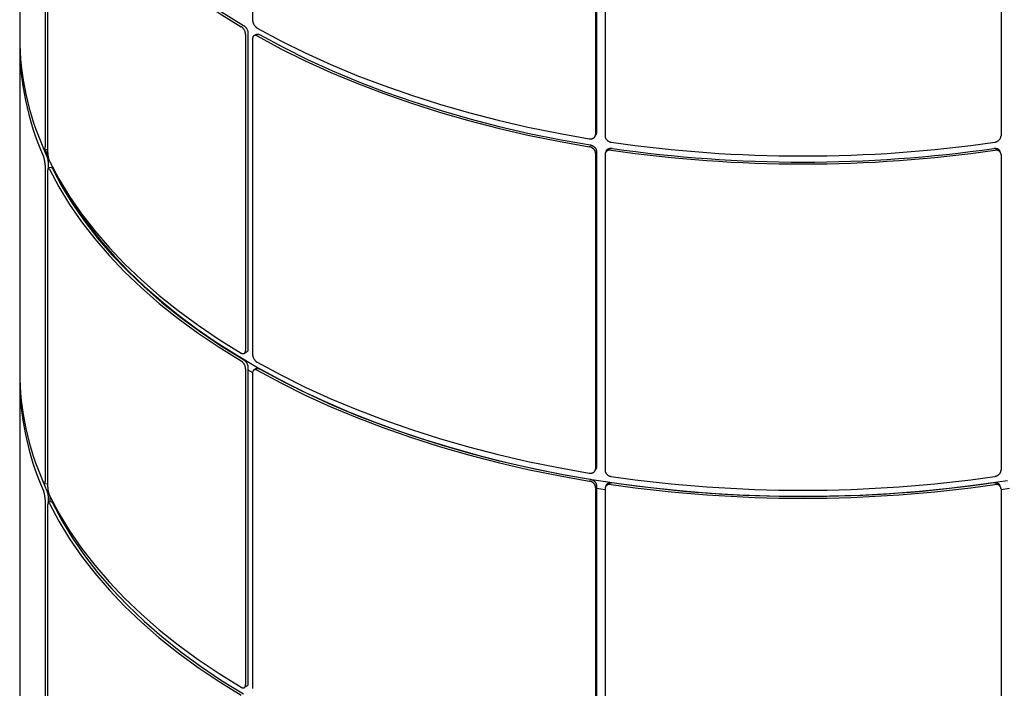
# Model space of a CAD drawing. Header units: millimetres. Extents: x 28 to 4128, y 24 to 2894.
# Tile 24 of 32: x 3268 to 3572, y 1186 to 1391. Entities that reach past the tile are written whole.
import ezdxf

# ---------------------------------------------------------------- set-up
doc = ezdxf.new("R2010")
doc.units = ezdxf.units.MM
doc.header["$LTSCALE"] = 10

msp = doc.modelspace()

# ---------------------------------------------------------------- linework, layer by layer
for p, q in [((3339.92, 1488.61), (3339.92, 1391.38)), ((3268.14, 1486.47), (3268.14, 1385.98)), ((3445.9, 1453.93), (3445.9, 1356.71)), ((3445.64, 1453.37), (3445.64, 1356.15)), ((3448.55, 1452.92), (3448.55, 1355.7)), ((3570.61, 1452.92), (3570.61, 1355.7)), ((3275.98, 1449.6), (3275.98, 1352.38)), ((3276.76, 1447.92), (3276.76, 1350.7)), ((3338.51, 1387.3), (3338.51, 1290.08)), ((3341.04, 1386.99), (3340.34, 1386.58)), ((3337.79, 1386.89), (3337.79, 1289.67)), ((3339.92, 1385.66), (3339.92, 1288.44)), ((3268.14, 1383.53), (3268.14, 1283.04)), ((3445.51, 1355.59), (3445.78, 1356.15)), ((3275.41, 1352.03), (3276.45, 1349.56)), ((3275.77, 1351.52), (3276.74, 1351.66)), ((3275.96, 1351.55), (3276.86, 1349.42)), ((3276.76, 1351.67), (3276.74, 1351.67)), ((3445.9, 1350.99), (3445.9, 1253.77)), ((3448.91, 1351.07), (3448.66, 1350.51)), ((3570.5, 1350.51), (3570.25, 1351.07)), ((3445.64, 1350.43), (3445.64, 1253.21)), ((3448.55, 1349.98), (3448.55, 1252.76)), ((3570.61, 1349.98), (3570.61, 1252.76)), ((3275.98, 1346.66), (3275.98, 1249.44)), ((3276.76, 1344.98), (3276.76, 1247.76)), ((3276.95, 1346.8), (3276.95, 1345.83)), ((3276.95, 1345.96), (3277, 1345.84)), ((3277.94, 1345.99), (3276.98, 1345.84)), ((3278.83, 1344.52), (3279.12, 1344.42)), ((3279.35, 1344), (3279.04, 1344.1)), ((3337.37, 1288.75), (3338.09, 1289.16)), ((3337.79, 1283.95), (3337.79, 1186.73)), ((3338.51, 1284.36), (3338.51, 1187.14)), ((3341.04, 1284.05), (3340.34, 1283.64)), ((3338.51, 1283.68), (3339.86, 1282.89)), ((3339.92, 1282.72), (3339.92, 1185.5)), ((3268.14, 1280.58), (3268.14, 1180.1)), ((3445.51, 1252.65), (3445.78, 1253.21)), ((3275.41, 1249.09), (3276.45, 1246.61)), ((3275.77, 1248.58), (3276.74, 1248.72)), ((3276.76, 1248.73), (3276.74, 1248.73)), ((3445.64, 1247.49), (3445.64, 1150.27)), ((3445.9, 1248.05), (3445.9, 1150.82)), ((3448.91, 1248.13), (3448.66, 1247.57)), ((3564.79, 1248.47), (3564.87, 1248.44)), ((3570.5, 1247.57), (3570.25, 1248.13)), ((3277.38, 1244.85), (3277.38, 1242.96)), ((3445.9, 1247.27), (3448.55, 1246.86)), ((3448.55, 1247.04), (3448.55, 1149.82)), ((3570.61, 1246.86), (3573.26, 1247.27)), ((3570.61, 1247.04), (3570.61, 1149.82)), ((3275.98, 1243.72), (3275.98, 1146.5)), ((3276.76, 1242.04), (3276.76, 1144.82)), ((3276.95, 1243.86), (3276.95, 1242.89)), ((3277.94, 1243.05), (3276.98, 1242.9)), ((3278.01, 1243.59), (3278.01, 1243.03)), ((3337.37, 1185.81), (3338.09, 1186.22))]:
    msp.add_line(p, q)
at = {"flags": 128}
for points in [[(3277.3, 1448.44), (3280.21, 1442.95), (3283.51, 1437.53), (3287.2, 1432.19), (3291.26, 1426.95), (3295.69, 1421.81), (3300.49, 1416.78), (3305.64, 1411.86), (3311.14, 1407.08), (3316.97, 1402.42), (3323.13, 1397.91), (3329.61, 1393.55), (3336.4, 1389.35)], [(3278.26, 1448.59), (3281.16, 1443.13), (3284.45, 1437.73), (3288.12, 1432.42), (3292.16, 1427.2), (3296.58, 1422.08), (3301.35, 1417.07), (3306.48, 1412.17), (3311.96, 1407.41), (3317.77, 1402.77), (3323.9, 1398.28), (3330.35, 1393.94), (3337.11, 1389.76)], [(3341.35, 1388.94), (3348.63, 1385.03), (3356.18, 1381.29), (3364, 1377.73), (3372.05, 1374.36), (3380.35, 1371.19), (3388.86, 1368.21), (3397.58, 1365.45), (3406.49, 1362.89), (3415.57, 1360.54), (3424.81, 1358.41), (3434.2, 1356.51), (3443.71, 1354.83)], [(3341.35, 1386.49), (3348.63, 1382.57), (3356.18, 1378.83), (3364, 1375.28), (3372.05, 1371.91), (3380.35, 1368.73), (3388.86, 1365.76), (3397.58, 1362.99), (3406.49, 1360.43), (3415.57, 1358.09), (3424.81, 1355.96), (3434.2, 1354.05), (3443.71, 1352.37)], [(3342.06, 1386.9), (3349.3, 1383), (3356.82, 1379.28), (3364.6, 1375.74), (3372.63, 1372.38), (3380.88, 1369.22), (3389.36, 1366.26), (3398.04, 1363.5), (3406.91, 1360.96), (3415.95, 1358.62), (3425.16, 1356.5), (3434.5, 1354.6), (3443.98, 1352.93)], [(3277.3, 1347.95), (3280.21, 1342.46), (3283.51, 1337.04), (3287.2, 1331.71), (3291.26, 1326.46), (3295.69, 1321.32), (3300.49, 1316.29), (3305.64, 1311.38), (3311.14, 1306.59), (3316.97, 1301.94), (3323.13, 1297.43), (3329.61, 1293.07), (3336.4, 1288.86)], [(3277.3, 1345.5), (3280.21, 1340.01), (3283.51, 1334.59), (3287.2, 1329.25), (3291.26, 1324.01), (3295.69, 1318.87), (3300.49, 1313.84), (3305.64, 1308.92), (3311.14, 1304.13), (3316.97, 1299.48), (3323.13, 1294.97), (3329.61, 1290.61), (3336.4, 1286.41)], [(3278.26, 1345.65), (3281.16, 1340.18), (3284.45, 1334.79), (3288.12, 1329.48), (3292.16, 1324.26), (3296.58, 1319.14), (3301.35, 1314.12), (3306.48, 1309.23), (3311.96, 1304.46), (3317.77, 1299.83), (3323.9, 1295.34), (3330.35, 1291), (3337.11, 1286.82)], [(3280.63, 1341.73), (3282.63, 1338.23), (3285.81, 1333.2), (3289.33, 1328.26), (3293.17, 1323.39), (3297.34, 1318.61), (3301.82, 1313.93), (3306.61, 1309.36), (3311.7, 1304.89), (3317.09, 1300.54), (3322.77, 1296.32), (3328.72, 1292.22), (3334.94, 1288.26), (3341.43, 1284.44), (3348.16, 1280.77), (3355.14, 1277.25), (3362.34, 1273.89), (3369.76, 1270.69), (3377.39, 1267.66), (3385.22, 1264.8), (3393.24, 1262.12), (3401.42, 1259.62), (3409.77, 1257.3), (3418.27, 1255.17), (3426.9, 1253.23), (3435.66, 1251.49), (3444.53, 1249.94), (3453.49, 1248.59), (3462.54, 1247.44), (3471.65, 1246.49), (3480.83, 1245.75), (3490.04, 1245.21), (3499.29, 1244.88), (3508.55, 1244.75), (3517.81, 1244.83), (3527.06, 1245.12), (3536.28, 1245.61), (3545.47, 1246.31), (3554.6, 1247.21), (3563.66, 1248.32), (3572.64, 1249.62)], [(3341.35, 1286), (3348.63, 1282.09), (3356.18, 1278.35), (3364, 1274.79), (3372.05, 1271.42), (3380.35, 1268.25), (3388.86, 1265.27), (3397.58, 1262.5), (3406.49, 1259.94), (3415.57, 1257.6), (3424.81, 1255.47), (3434.2, 1253.57), (3443.71, 1251.89)], [(3342.06, 1283.96), (3349.3, 1280.06), (3356.82, 1276.34), (3364.6, 1272.79), (3372.63, 1269.44), (3380.88, 1266.28), (3389.36, 1263.32), (3398.04, 1260.56), (3406.91, 1258.01), (3415.95, 1255.68), (3425.16, 1253.56), (3434.5, 1251.66), (3443.98, 1249.99)], [(3341.35, 1283.55), (3348.63, 1279.63), (3356.18, 1275.89), (3364, 1272.33), (3372.05, 1268.97), (3380.35, 1265.79), (3388.86, 1262.82), (3397.58, 1260.05), (3406.49, 1257.49), (3415.57, 1255.15), (3424.81, 1253.02), (3434.2, 1251.11), (3443.71, 1249.43)], [(3277.3, 1245.01), (3280.21, 1239.52), (3283.51, 1234.1), (3287.2, 1228.77), (3291.26, 1223.52), (3295.69, 1218.38), (3300.49, 1213.35), (3305.64, 1208.43), (3311.14, 1203.65), (3316.97, 1198.99), (3323.13, 1194.48), (3329.61, 1190.12), (3336.4, 1185.92)], [(3277.3, 1242.56), (3280.21, 1237.07), (3283.51, 1231.65), (3287.2, 1226.31), (3291.26, 1221.07), (3295.69, 1215.93), (3300.49, 1210.89), (3305.64, 1205.98), (3311.14, 1201.19), (3316.97, 1196.54), (3323.13, 1192.03), (3329.61, 1187.67), (3336.4, 1183.47)], [(3278.26, 1242.71), (3281.16, 1237.24), (3284.45, 1231.85), (3288.12, 1226.53), (3292.16, 1221.31), (3296.58, 1216.19), (3301.35, 1211.18), (3306.48, 1206.29), (3311.96, 1201.52), (3317.77, 1196.89), (3323.9, 1192.4), (3330.35, 1188.06), (3337.11, 1183.88)]]:
    msp.add_lwpolyline(points, dxfattribs=at)
for centre, radius, start, end in [((3353.05, 1386.41), 84.91, 180.2898, 204.0074), ((3352.92, 1383.91), 84.78, 179.4327, 204.0159), ((3509.58, 1762.82), 413.29, 261.7791, 278.2209), ((3509.58, 1760.37), 413.29, 261.7791, 278.2209), ((3509.58, 1759.23), 411.58, 261.7803, 278.2197), ((3353.05, 1283.47), 84.91, 180.2898, 204.0074), ((3352.92, 1280.97), 84.78, 179.4327, 204.0159), ((3509.58, 1659.88), 413.29, 261.7791, 278.2209), ((3509.58, 1657.43), 413.29, 261.7791, 278.2209), ((3509.58, 1656.29), 411.58, 261.7803, 278.2197)]:
    msp.add_arc(centre, radius, start, end)
for points, knots in [([(3339.92, 1391.38), (3339.93, 1391.34), (3339.93, 1391.25), (3339.94, 1391.1), (3339.97, 1390.95), (3340, 1390.8), (3340.05, 1390.65), (3340.1, 1390.49), (3340.16, 1390.34), (3340.26, 1390.14), (3340.37, 1389.94), (3340.49, 1389.75), (3340.63, 1389.57), (3340.77, 1389.41), (3340.92, 1389.26), (3341.02, 1389.17), (3341.14, 1389.08), (3341.25, 1389), (3341.33, 1388.96), (3341.35, 1388.94)], [0, 0, 0, 0, 0.052752, 0.105869, 0.160142, 0.214815, 0.267757, 0.32107, 0.374957, 0.429629, 0.535792, 0.589679, 0.644351, 0.750512, 0.804398, 0.85907, 0.894148, 0.964598, 1, 1, 1, 1]), ([(3337.79, 1386.89), (3337.79, 1386.94), (3337.79, 1387.03), (3337.78, 1387.18), (3337.75, 1387.33), (3337.72, 1387.46), (3337.68, 1387.6), (3337.64, 1387.74), (3337.57, 1387.92), (3337.5, 1388.08), (3337.41, 1388.25), (3337.29, 1388.45), (3337.16, 1388.63), (3337.03, 1388.8), (3336.88, 1388.96), (3336.74, 1389.1), (3336.6, 1389.21), (3336.5, 1389.29), (3336.42, 1389.34), (3336.4, 1389.35)], [0, 0, 0, 0, 0.053417, 0.107023, 0.16082, 0.21481, 0.24529, 0.306444, 0.367882, 0.429609, 0.472186, 0.557871, 0.644342, 0.686919, 0.772602, 0.859073, 0.89415, 0.964599, 1, 1, 1, 1]), ([(3337.11, 1389.76), (3337.15, 1389.73), (3337.22, 1389.68), (3337.34, 1389.6), (3337.46, 1389.5), (3337.55, 1389.41), (3337.65, 1389.31), (3337.75, 1389.19), (3337.87, 1389.04), (3337.97, 1388.9), (3338.08, 1388.73), (3338.18, 1388.54), (3338.28, 1388.33), (3338.36, 1388.13), (3338.42, 1387.92), (3338.47, 1387.73), (3338.49, 1387.55), (3338.5, 1387.42), (3338.51, 1387.33), (3338.51, 1387.3)], [0, 0, 0, 0, 0.0534168, 0.1070226, 0.1608194, 0.2148091, 0.2452896, 0.3064436, 0.3678817, 0.4296078, 0.4721846, 0.5578677, 0.6443377, 0.6869149, 0.7725986, 0.8590694, 0.8941473, 0.9645982, 1, 1, 1, 1]), ([(3341.05, 1386.99), (3341.06, 1387), (3341.11, 1387.03), (3341.2, 1387.06), (3341.33, 1387.09), (3341.47, 1387.09), (3341.62, 1387.07), (3341.73, 1387.04), (3341.85, 1387), (3341.95, 1386.96), (3342.03, 1386.91), (3342.06, 1386.9)], [0, 0, 0, 0, 0.075097, 0.182462, 0.291393, 0.502913, 0.610277, 0.719206, 0.789096, 0.929464, 1, 1, 1, 1]), ([(3341.35, 1386.49), (3341.31, 1386.51), (3341.23, 1386.55), (3341.12, 1386.6), (3341, 1386.64), (3340.88, 1386.67), (3340.77, 1386.68), (3340.66, 1386.68), (3340.56, 1386.66), (3340.43, 1386.63), (3340.31, 1386.57), (3340.21, 1386.48), (3340.12, 1386.38), (3340.04, 1386.26), (3339.99, 1386.12), (3339.96, 1386.02), (3339.94, 1385.9), (3339.93, 1385.78), (3339.93, 1385.69), (3339.92, 1385.66)], [0, 0, 0, 0, 0.052751, 0.105869, 0.160142, 0.214814, 0.267757, 0.32107, 0.374956, 0.429628, 0.53579, 0.589675, 0.644346, 0.750509, 0.804395, 0.859066, 0.894145, 0.964597, 1, 1, 1, 1]), ([(3445.9, 1356.71), (3445.9, 1356.66), (3445.9, 1356.57), (3445.88, 1356.44), (3445.84, 1356.31), (3445.81, 1356.21), (3445.78, 1356.16), (3445.78, 1356.15)], [0, 0, 0, 0, 0.234063, 0.468953, 0.70468, 0.941254, 1, 1, 1, 1]), ([(3443.71, 1354.83), (3443.76, 1354.82), (3443.87, 1354.8), (3444.03, 1354.8), (3444.19, 1354.8), (3444.33, 1354.81), (3444.46, 1354.83), (3444.6, 1354.87), (3444.76, 1354.92), (3444.9, 1354.98), (3445.05, 1355.06), (3445.2, 1355.17), (3445.32, 1355.3), (3445.43, 1355.44), (3445.52, 1355.6), (3445.58, 1355.76), (3445.62, 1355.91), (3445.63, 1356.03), (3445.64, 1356.12), (3445.64, 1356.15)], [0, 0, 0, 0, 0.053417, 0.107023, 0.160819, 0.214809, 0.24529, 0.306444, 0.367882, 0.429608, 0.472185, 0.557868, 0.644338, 0.686915, 0.772599, 0.859069, 0.894147, 0.964598, 1, 1, 1, 1]), ([(3448.55, 1355.7), (3448.55, 1355.66), (3448.55, 1355.56), (3448.57, 1355.43), (3448.61, 1355.28), (3448.65, 1355.14), (3448.71, 1355.01), (3448.79, 1354.87), (3448.87, 1354.74), (3449, 1354.58), (3449.15, 1354.42), (3449.32, 1354.28), (3449.5, 1354.15), (3449.69, 1354.03), (3449.9, 1353.94), (3450.04, 1353.89), (3450.2, 1353.84), (3450.34, 1353.8), (3450.45, 1353.79), (3450.48, 1353.78)], [0, 0, 0, 0, 0.052752, 0.105869, 0.160142, 0.214815, 0.267757, 0.32107, 0.374957, 0.429629, 0.535792, 0.589679, 0.644351, 0.750512, 0.804398, 0.85907, 0.894148, 0.964598, 1, 1, 1, 1]), ([(3568.68, 1353.78), (3568.73, 1353.79), (3568.84, 1353.81), (3569, 1353.85), (3569.16, 1353.9), (3569.3, 1353.96), (3569.43, 1354.02), (3569.57, 1354.1), (3569.74, 1354.2), (3569.87, 1354.3), (3570.02, 1354.43), (3570.17, 1354.59), (3570.3, 1354.75), (3570.41, 1354.93), (3570.5, 1355.11), (3570.56, 1355.29), (3570.59, 1355.46), (3570.61, 1355.58), (3570.61, 1355.67), (3570.61, 1355.7)], [0, 0, 0, 0, 0.0534168, 0.1070226, 0.1608194, 0.2148092, 0.2452896, 0.3064436, 0.3678817, 0.4296078, 0.4721847, 0.5578677, 0.6443378, 0.686915, 0.7725987, 0.8590695, 0.8941474, 0.9645982, 1, 1, 1, 1]), ([(3275.48, 1351.86), (3275.5, 1351.83), (3275.53, 1351.77), (3275.57, 1351.7), (3275.61, 1351.63), (3275.64, 1351.59), (3275.68, 1351.55), (3275.71, 1351.53), (3275.75, 1351.51), (3275.79, 1351.52), (3275.83, 1351.54), (3275.87, 1351.59), (3275.9, 1351.66), (3275.93, 1351.76), (3275.95, 1351.87), (3275.97, 1352.01), (3275.98, 1352.15), (3275.98, 1352.26), (3275.98, 1352.35), (3275.98, 1352.38)], [0, 0, 0, 0, 0.053417, 0.107023, 0.160819, 0.214809, 0.24529, 0.306444, 0.367882, 0.429608, 0.472185, 0.557868, 0.644338, 0.686915, 0.772599, 0.859069, 0.894147, 0.964598, 1, 1, 1, 1]), ([(3276.76, 1350.7), (3276.76, 1350.65), (3276.76, 1350.56), (3276.77, 1350.41), (3276.78, 1350.26), (3276.79, 1350.1), (3276.81, 1349.94), (3276.83, 1349.77), (3276.85, 1349.6), (3276.89, 1349.38), (3276.93, 1349.16), (3276.97, 1348.95), (3277.02, 1348.74), (3277.08, 1348.54), (3277.14, 1348.36), (3277.17, 1348.25), (3277.22, 1348.13), (3277.26, 1348.04), (3277.29, 1347.97), (3277.3, 1347.95)], [0, 0, 0, 0, 0.052752, 0.105869, 0.160142, 0.214815, 0.267757, 0.32107, 0.374957, 0.429629, 0.535792, 0.589679, 0.644351, 0.750512, 0.804398, 0.85907, 0.894148, 0.964598, 1, 1, 1, 1]), ([(3445.64, 1350.43), (3445.64, 1350.48), (3445.63, 1350.57), (3445.61, 1350.71), (3445.58, 1350.85), (3445.54, 1350.97), (3445.49, 1351.09), (3445.42, 1351.22), (3445.33, 1351.37), (3445.23, 1351.5), (3445.1, 1351.65), (3444.95, 1351.8), (3444.77, 1351.94), (3444.58, 1352.06), (3444.39, 1352.17), (3444.18, 1352.25), (3443.99, 1352.31), (3443.85, 1352.35), (3443.75, 1352.37), (3443.71, 1352.37)], [0, 0, 0, 0, 0.0534169, 0.1070228, 0.1608197, 0.2148096, 0.2452901, 0.3064442, 0.3678824, 0.4296085, 0.4721861, 0.5578705, 0.644342, 0.686919, 0.7726024, 0.8590729, 0.89415, 0.9645991, 1, 1, 1, 1]), ([(3443.98, 1352.93), (3444.03, 1352.92), (3444.14, 1352.9), (3444.3, 1352.86), (3444.46, 1352.8), (3444.59, 1352.75), (3444.73, 1352.68), (3444.87, 1352.6), (3445.03, 1352.5), (3445.16, 1352.39), (3445.31, 1352.26), (3445.46, 1352.11), (3445.59, 1351.94), (3445.7, 1351.76), (3445.79, 1351.58), (3445.85, 1351.4), (3445.88, 1351.23), (3445.9, 1351.11), (3445.9, 1351.02), (3445.9, 1350.99)], [0, 0, 0, 0, 0.053417, 0.107023, 0.160819, 0.214809, 0.24529, 0.306444, 0.367882, 0.429608, 0.472185, 0.557868, 0.644338, 0.686915, 0.772599, 0.859069, 0.894147, 0.964598, 1, 1, 1, 1]), ([(3450.48, 1351.33), (3450.43, 1351.33), (3450.32, 1351.35), (3450.16, 1351.35), (3450, 1351.35), (3449.84, 1351.33), (3449.69, 1351.3), (3449.55, 1351.26), (3449.41, 1351.21), (3449.23, 1351.13), (3449.07, 1351.03), (3448.93, 1350.9), (3448.81, 1350.77), (3448.71, 1350.62), (3448.64, 1350.46), (3448.6, 1350.35), (3448.57, 1350.22), (3448.55, 1350.1), (3448.55, 1350.01), (3448.55, 1349.98)], [0, 0, 0, 0, 0.052751, 0.105869, 0.160142, 0.214814, 0.267757, 0.32107, 0.374956, 0.429628, 0.53579, 0.589675, 0.644346, 0.750509, 0.804395, 0.859066, 0.894145, 0.964597, 1, 1, 1, 1]), ([(3448.91, 1351.07), (3448.93, 1351.11), (3448.97, 1351.18), (3449.04, 1351.29), (3449.12, 1351.4), (3449.25, 1351.53), (3449.4, 1351.64), (3449.57, 1351.73), (3449.75, 1351.81), (3449.95, 1351.86), (3450.15, 1351.9), (3450.29, 1351.91), (3450.45, 1351.91), (3450.59, 1351.9), (3450.7, 1351.89), (3450.74, 1351.89)], [0, 0, 0, 0, 0.062854, 0.131086, 0.200051, 0.270023, 0.405893, 0.474859, 0.544829, 0.680698, 0.749663, 0.819633, 0.864527, 0.954692, 1, 1, 1, 1]), ([(3568.42, 1351.89), (3568.48, 1351.89), (3568.59, 1351.91), (3568.75, 1351.91), (3568.91, 1351.91), (3569.04, 1351.89), (3569.18, 1351.87), (3569.32, 1351.83), (3569.48, 1351.78), (3569.62, 1351.72), (3569.77, 1351.63), (3569.92, 1351.52), (3570.05, 1351.39), (3570.15, 1351.25), (3570.22, 1351.15), (3570.24, 1351.08), (3570.25, 1351.07)], [0, 0, 0, 0, 0.068362, 0.136965, 0.205813, 0.274907, 0.313915, 0.392179, 0.470806, 0.549801, 0.60429, 0.713945, 0.824607, 0.879096, 0.988752, 1, 1, 1, 1]), ([(3570.61, 1349.98), (3570.61, 1350.03), (3570.61, 1350.12), (3570.59, 1350.25), (3570.55, 1350.38), (3570.51, 1350.49), (3570.46, 1350.6), (3570.4, 1350.71), (3570.3, 1350.83), (3570.2, 1350.93), (3570.08, 1351.03), (3569.92, 1351.14), (3569.74, 1351.22), (3569.55, 1351.28), (3569.35, 1351.33), (3569.15, 1351.35), (3568.96, 1351.35), (3568.82, 1351.35), (3568.71, 1351.33), (3568.68, 1351.33)], [0, 0, 0, 0, 0.053417, 0.107023, 0.16082, 0.21481, 0.24529, 0.306444, 0.367882, 0.429609, 0.472186, 0.557871, 0.644342, 0.686919, 0.772602, 0.859073, 0.89415, 0.964599, 1, 1, 1, 1]), ([(3275.98, 1346.66), (3275.98, 1346.71), (3275.98, 1346.8), (3275.98, 1346.95), (3275.97, 1347.1), (3275.96, 1347.24), (3275.94, 1347.39), (3275.93, 1347.54), (3275.9, 1347.73), (3275.88, 1347.9), (3275.84, 1348.1), (3275.8, 1348.32), (3275.76, 1348.53), (3275.71, 1348.73), (3275.66, 1348.92), (3275.61, 1349.09), (3275.56, 1349.23), (3275.52, 1349.33), (3275.49, 1349.39), (3275.48, 1349.41)], [0, 0, 0, 0, 0.053417, 0.107023, 0.16082, 0.21481, 0.24529, 0.306444, 0.367882, 0.429609, 0.472186, 0.557871, 0.644342, 0.686919, 0.772602, 0.859073, 0.89415, 0.964599, 1, 1, 1, 1]), ([(3276.45, 1349.56), (3276.47, 1349.52), (3276.49, 1349.46), (3276.53, 1349.35), (3276.58, 1349.23), (3276.61, 1349.11), (3276.64, 1348.99), (3276.68, 1348.85), (3276.72, 1348.68), (3276.76, 1348.52), (3276.8, 1348.33), (3276.83, 1348.11), (3276.87, 1347.89), (3276.9, 1347.66), (3276.92, 1347.44), (3276.93, 1347.24), (3276.94, 1347.06), (3276.95, 1346.93), (3276.95, 1346.84), (3276.95, 1346.8)], [0, 0, 0, 0, 0.053417, 0.107023, 0.160819, 0.214809, 0.24529, 0.306444, 0.367882, 0.429608, 0.472185, 0.557868, 0.644338, 0.686915, 0.772599, 0.859069, 0.894147, 0.964598, 1, 1, 1, 1]), ([(3277.3, 1345.5), (3277.28, 1345.53), (3277.25, 1345.59), (3277.21, 1345.66), (3277.16, 1345.73), (3277.12, 1345.78), (3277.08, 1345.81), (3277.04, 1345.84), (3277, 1345.84), (3276.95, 1345.84), (3276.91, 1345.8), (3276.87, 1345.74), (3276.83, 1345.66), (3276.81, 1345.55), (3276.79, 1345.42), (3276.78, 1345.33), (3276.77, 1345.21), (3276.76, 1345.1), (3276.76, 1345.01), (3276.76, 1344.98)], [0, 0, 0, 0, 0.052751, 0.105869, 0.160142, 0.214814, 0.267757, 0.32107, 0.374956, 0.429628, 0.53579, 0.589675, 0.644346, 0.750509, 0.804395, 0.859066, 0.894145, 0.964597, 1, 1, 1, 1]), ([(3277.94, 1345.99), (3277.95, 1345.99), (3277.99, 1346), (3278.04, 1345.97), (3278.1, 1345.91), (3278.14, 1345.87), (3278.18, 1345.8), (3278.22, 1345.73), (3278.25, 1345.67), (3278.26, 1345.65)], [0, 0, 0, 0, 0.1169253, 0.3805242, 0.5143221, 0.6500707, 0.7371689, 0.9120976, 1, 1, 1, 1]), ([(3338.51, 1290.08), (3338.51, 1290.03), (3338.5, 1289.94), (3338.49, 1289.82), (3338.46, 1289.69), (3338.43, 1289.6), (3338.4, 1289.5), (3338.35, 1289.41), (3338.28, 1289.32), (3338.21, 1289.24), (3338.15, 1289.19), (3338.11, 1289.17), (3338.09, 1289.17)], [0, 0, 0, 0, 0.106392, 0.213161, 0.32031, 0.427843, 0.488552, 0.610354, 0.732722, 0.855664, 0.940467, 1, 1, 1, 1]), ([(3336.4, 1288.86), (3336.43, 1288.84), (3336.51, 1288.8), (3336.63, 1288.75), (3336.74, 1288.71), (3336.84, 1288.68), (3336.94, 1288.67), (3337.04, 1288.66), (3337.16, 1288.68), (3337.26, 1288.7), (3337.36, 1288.74), (3337.47, 1288.81), (3337.57, 1288.91), (3337.65, 1289.02), (3337.71, 1289.15), (3337.75, 1289.29), (3337.78, 1289.44), (3337.79, 1289.55), (3337.79, 1289.64), (3337.79, 1289.67)], [0, 0, 0, 0, 0.0534168, 0.1070226, 0.1608194, 0.2148092, 0.2452896, 0.3064436, 0.3678817, 0.4296078, 0.4721847, 0.5578677, 0.6443378, 0.686915, 0.7725987, 0.8590695, 0.8941474, 0.9645982, 1, 1, 1, 1]), ([(3337.11, 1286.82), (3337.15, 1286.79), (3337.22, 1286.74), (3337.34, 1286.66), (3337.46, 1286.56), (3337.55, 1286.47), (3337.65, 1286.36), (3337.75, 1286.25), (3337.87, 1286.1), (3337.97, 1285.96), (3338.08, 1285.79), (3338.18, 1285.59), (3338.28, 1285.39), (3338.36, 1285.19), (3338.42, 1284.98), (3338.47, 1284.78), (3338.49, 1284.61), (3338.5, 1284.48), (3338.51, 1284.39), (3338.51, 1284.36)], [0, 0, 0, 0, 0.0534168, 0.1070226, 0.1608194, 0.2148091, 0.2452896, 0.3064436, 0.3678817, 0.4296078, 0.4721846, 0.5578677, 0.6443377, 0.6869149, 0.7725986, 0.8590694, 0.8941473, 0.9645982, 1, 1, 1, 1]), ([(3339.92, 1288.44), (3339.93, 1288.4), (3339.93, 1288.31), (3339.94, 1288.16), (3339.97, 1288.01), (3340, 1287.86), (3340.05, 1287.71), (3340.1, 1287.55), (3340.16, 1287.4), (3340.26, 1287.2), (3340.37, 1287), (3340.49, 1286.81), (3340.63, 1286.63), (3340.77, 1286.47), (3340.92, 1286.32), (3341.02, 1286.23), (3341.14, 1286.14), (3341.25, 1286.06), (3341.33, 1286.02), (3341.35, 1286)], [0, 0, 0, 0, 0.052752, 0.105869, 0.160142, 0.214815, 0.267757, 0.32107, 0.374957, 0.429629, 0.535792, 0.589679, 0.644351, 0.750512, 0.804398, 0.85907, 0.894148, 0.964598, 1, 1, 1, 1]), ([(3337.79, 1283.95), (3337.79, 1284), (3337.79, 1284.09), (3337.78, 1284.24), (3337.75, 1284.39), (3337.72, 1284.52), (3337.68, 1284.66), (3337.64, 1284.8), (3337.57, 1284.98), (3337.5, 1285.14), (3337.41, 1285.31), (3337.29, 1285.51), (3337.16, 1285.69), (3337.03, 1285.86), (3336.88, 1286.02), (3336.74, 1286.16), (3336.6, 1286.27), (3336.5, 1286.35), (3336.42, 1286.39), (3336.4, 1286.41)], [0, 0, 0, 0, 0.053417, 0.107023, 0.16082, 0.21481, 0.24529, 0.306444, 0.367882, 0.429609, 0.472186, 0.557871, 0.644342, 0.686919, 0.772602, 0.859073, 0.89415, 0.964599, 1, 1, 1, 1]), ([(3341.05, 1284.04), (3341.06, 1284.06), (3341.11, 1284.09), (3341.2, 1284.12), (3341.33, 1284.15), (3341.47, 1284.15), (3341.62, 1284.13), (3341.73, 1284.1), (3341.85, 1284.06), (3341.95, 1284.02), (3342.03, 1283.97), (3342.06, 1283.96)], [0, 0, 0, 0, 0.075097, 0.182462, 0.291393, 0.502913, 0.610277, 0.719206, 0.789096, 0.929464, 1, 1, 1, 1]), ([(3341.35, 1283.55), (3341.31, 1283.57), (3341.23, 1283.61), (3341.12, 1283.66), (3341, 1283.7), (3340.88, 1283.72), (3340.77, 1283.74), (3340.66, 1283.74), (3340.56, 1283.72), (3340.43, 1283.69), (3340.31, 1283.63), (3340.21, 1283.54), (3340.12, 1283.44), (3340.04, 1283.32), (3339.99, 1283.18), (3339.96, 1283.08), (3339.94, 1282.96), (3339.93, 1282.84), (3339.93, 1282.75), (3339.92, 1282.72)], [0, 0, 0, 0, 0.052751, 0.105869, 0.160142, 0.214814, 0.267757, 0.32107, 0.374956, 0.429628, 0.53579, 0.589675, 0.644346, 0.750509, 0.804395, 0.859066, 0.894145, 0.964597, 1, 1, 1, 1]), ([(3445.9, 1253.77), (3445.9, 1253.72), (3445.9, 1253.63), (3445.88, 1253.5), (3445.84, 1253.37), (3445.81, 1253.27), (3445.78, 1253.22), (3445.78, 1253.21)], [0, 0, 0, 0, 0.234063, 0.468953, 0.70468, 0.941254, 1, 1, 1, 1]), ([(3443.71, 1251.89), (3443.76, 1251.88), (3443.87, 1251.86), (3444.03, 1251.86), (3444.19, 1251.86), (3444.33, 1251.87), (3444.46, 1251.89), (3444.6, 1251.92), (3444.76, 1251.98), (3444.9, 1252.04), (3445.05, 1252.12), (3445.2, 1252.23), (3445.32, 1252.36), (3445.43, 1252.5), (3445.52, 1252.66), (3445.58, 1252.82), (3445.62, 1252.97), (3445.63, 1253.09), (3445.64, 1253.18), (3445.64, 1253.21)], [0, 0, 0, 0, 0.053417, 0.107023, 0.160819, 0.214809, 0.24529, 0.306444, 0.367882, 0.429608, 0.472185, 0.557868, 0.644338, 0.686915, 0.772599, 0.859069, 0.894147, 0.964598, 1, 1, 1, 1]), ([(3448.55, 1252.76), (3448.55, 1252.71), (3448.55, 1252.62), (3448.57, 1252.48), (3448.61, 1252.34), (3448.65, 1252.2), (3448.71, 1252.07), (3448.79, 1251.93), (3448.87, 1251.8), (3449, 1251.63), (3449.15, 1251.48), (3449.32, 1251.34), (3449.5, 1251.21), (3449.69, 1251.09), (3449.9, 1251), (3450.04, 1250.95), (3450.2, 1250.9), (3450.34, 1250.86), (3450.45, 1250.84), (3450.48, 1250.84)], [0, 0, 0, 0, 0.052752, 0.105869, 0.160142, 0.214815, 0.267757, 0.32107, 0.374957, 0.429629, 0.535792, 0.589679, 0.644351, 0.750512, 0.804398, 0.85907, 0.894148, 0.964598, 1, 1, 1, 1]), ([(3568.68, 1250.84), (3568.73, 1250.85), (3568.84, 1250.87), (3569, 1250.91), (3569.16, 1250.96), (3569.3, 1251.01), (3569.43, 1251.08), (3569.57, 1251.15), (3569.74, 1251.26), (3569.87, 1251.36), (3570.02, 1251.49), (3570.17, 1251.64), (3570.3, 1251.81), (3570.41, 1251.99), (3570.5, 1252.17), (3570.56, 1252.35), (3570.59, 1252.52), (3570.61, 1252.64), (3570.61, 1252.73), (3570.61, 1252.76)], [0, 0, 0, 0, 0.0534168, 0.1070226, 0.1608194, 0.2148092, 0.2452896, 0.3064436, 0.3678817, 0.4296078, 0.4721847, 0.5578677, 0.6443378, 0.686915, 0.7725987, 0.8590695, 0.8941474, 0.9645982, 1, 1, 1, 1]), ([(3275.48, 1248.92), (3275.5, 1248.89), (3275.53, 1248.83), (3275.57, 1248.76), (3275.61, 1248.69), (3275.64, 1248.65), (3275.68, 1248.61), (3275.71, 1248.59), (3275.75, 1248.57), (3275.79, 1248.58), (3275.83, 1248.6), (3275.87, 1248.65), (3275.9, 1248.72), (3275.93, 1248.82), (3275.95, 1248.93), (3275.97, 1249.07), (3275.98, 1249.21), (3275.98, 1249.32), (3275.98, 1249.41), (3275.98, 1249.44)], [0, 0, 0, 0, 0.053417, 0.107023, 0.160819, 0.214809, 0.24529, 0.306444, 0.367882, 0.429608, 0.472185, 0.557868, 0.644338, 0.686915, 0.772599, 0.859069, 0.894147, 0.964598, 1, 1, 1, 1]), ([(3276.76, 1247.76), (3276.76, 1247.71), (3276.76, 1247.62), (3276.77, 1247.47), (3276.78, 1247.32), (3276.79, 1247.16), (3276.81, 1246.99), (3276.83, 1246.83), (3276.85, 1246.66), (3276.89, 1246.44), (3276.93, 1246.22), (3276.97, 1246.01), (3277.02, 1245.8), (3277.08, 1245.6), (3277.14, 1245.42), (3277.17, 1245.31), (3277.22, 1245.19), (3277.26, 1245.1), (3277.29, 1245.03), (3277.3, 1245.01)], [0, 0, 0, 0, 0.052752, 0.105869, 0.160142, 0.214815, 0.267757, 0.32107, 0.374957, 0.429629, 0.535792, 0.589679, 0.644351, 0.750512, 0.804398, 0.85907, 0.894148, 0.964598, 1, 1, 1, 1]), ([(3445.64, 1247.49), (3445.64, 1247.54), (3445.63, 1247.63), (3445.61, 1247.77), (3445.58, 1247.91), (3445.54, 1248.03), (3445.49, 1248.15), (3445.42, 1248.28), (3445.33, 1248.43), (3445.23, 1248.56), (3445.1, 1248.71), (3444.95, 1248.86), (3444.77, 1248.99), (3444.58, 1249.12), (3444.39, 1249.22), (3444.18, 1249.31), (3443.99, 1249.37), (3443.85, 1249.41), (3443.75, 1249.43), (3443.71, 1249.43)], [0, 0, 0, 0, 0.0534169, 0.1070228, 0.1608197, 0.2148096, 0.2452901, 0.3064442, 0.3678824, 0.4296085, 0.4721861, 0.5578705, 0.644342, 0.686919, 0.7726024, 0.8590729, 0.89415, 0.9645991, 1, 1, 1, 1]), ([(3443.98, 1249.99), (3444.03, 1249.98), (3444.14, 1249.96), (3444.3, 1249.92), (3444.46, 1249.86), (3444.59, 1249.81), (3444.73, 1249.74), (3444.87, 1249.66), (3445.03, 1249.56), (3445.16, 1249.45), (3445.31, 1249.32), (3445.46, 1249.16), (3445.59, 1248.99), (3445.7, 1248.82), (3445.79, 1248.64), (3445.85, 1248.46), (3445.88, 1248.29), (3445.9, 1248.17), (3445.9, 1248.08), (3445.9, 1248.05)], [0, 0, 0, 0, 0.053417, 0.107023, 0.160819, 0.214809, 0.24529, 0.306444, 0.367882, 0.429608, 0.472185, 0.557868, 0.644338, 0.686915, 0.772599, 0.859069, 0.894147, 0.964598, 1, 1, 1, 1]), ([(3450.48, 1248.39), (3450.43, 1248.39), (3450.32, 1248.41), (3450.16, 1248.41), (3450, 1248.41), (3449.84, 1248.39), (3449.69, 1248.36), (3449.55, 1248.32), (3449.41, 1248.27), (3449.23, 1248.19), (3449.07, 1248.08), (3448.93, 1247.96), (3448.81, 1247.83), (3448.71, 1247.68), (3448.64, 1247.52), (3448.6, 1247.41), (3448.57, 1247.28), (3448.55, 1247.16), (3448.55, 1247.07), (3448.55, 1247.04)], [0, 0, 0, 0, 0.052751, 0.105869, 0.160142, 0.214814, 0.267757, 0.32107, 0.374956, 0.429628, 0.53579, 0.589675, 0.644346, 0.750509, 0.804395, 0.859066, 0.894145, 0.964597, 1, 1, 1, 1]), ([(3448.91, 1248.13), (3448.93, 1248.17), (3448.97, 1248.24), (3449.04, 1248.35), (3449.12, 1248.46), (3449.25, 1248.59), (3449.4, 1248.7), (3449.57, 1248.79), (3449.75, 1248.87), (3449.95, 1248.92), (3450.15, 1248.96), (3450.29, 1248.97), (3450.45, 1248.97), (3450.59, 1248.96), (3450.7, 1248.95), (3450.74, 1248.94)], [0, 0, 0, 0, 0.062854, 0.131086, 0.200051, 0.270023, 0.405893, 0.474859, 0.544829, 0.680698, 0.749663, 0.819633, 0.864527, 0.954692, 1, 1, 1, 1]), ([(3568.42, 1248.94), (3568.48, 1248.95), (3568.59, 1248.96), (3568.75, 1248.97), (3568.91, 1248.96), (3569.04, 1248.95), (3569.18, 1248.93), (3569.32, 1248.89), (3569.48, 1248.84), (3569.62, 1248.77), (3569.77, 1248.69), (3569.92, 1248.58), (3570.05, 1248.45), (3570.15, 1248.31), (3570.22, 1248.21), (3570.24, 1248.14), (3570.25, 1248.13)], [0, 0, 0, 0, 0.068362, 0.136965, 0.205813, 0.274907, 0.313915, 0.392179, 0.470806, 0.549801, 0.60429, 0.713945, 0.824607, 0.879096, 0.988752, 1, 1, 1, 1]), ([(3570.61, 1247.04), (3570.61, 1247.08), (3570.61, 1247.18), (3570.59, 1247.31), (3570.55, 1247.44), (3570.51, 1247.55), (3570.46, 1247.65), (3570.4, 1247.76), (3570.3, 1247.89), (3570.2, 1247.99), (3570.08, 1248.09), (3569.92, 1248.19), (3569.74, 1248.28), (3569.55, 1248.34), (3569.35, 1248.39), (3569.15, 1248.41), (3568.96, 1248.41), (3568.82, 1248.4), (3568.71, 1248.39), (3568.68, 1248.39)], [0, 0, 0, 0, 0.053417, 0.107023, 0.16082, 0.21481, 0.24529, 0.306444, 0.367882, 0.429609, 0.472186, 0.557871, 0.644342, 0.686919, 0.772602, 0.859073, 0.89415, 0.964599, 1, 1, 1, 1]), ([(3275.98, 1243.72), (3275.98, 1243.76), (3275.98, 1243.86), (3275.98, 1244.01), (3275.97, 1244.16), (3275.96, 1244.3), (3275.94, 1244.44), (3275.93, 1244.6), (3275.9, 1244.79), (3275.88, 1244.96), (3275.84, 1245.16), (3275.8, 1245.38), (3275.76, 1245.59), (3275.71, 1245.79), (3275.66, 1245.98), (3275.61, 1246.15), (3275.56, 1246.29), (3275.52, 1246.38), (3275.49, 1246.45), (3275.48, 1246.47)], [0, 0, 0, 0, 0.053417, 0.107023, 0.16082, 0.21481, 0.24529, 0.306444, 0.367882, 0.429609, 0.472186, 0.557871, 0.644342, 0.686919, 0.772602, 0.859073, 0.89415, 0.964599, 1, 1, 1, 1]), ([(3276.45, 1246.61), (3276.47, 1246.58), (3276.49, 1246.52), (3276.53, 1246.41), (3276.58, 1246.28), (3276.61, 1246.17), (3276.64, 1246.05), (3276.68, 1245.91), (3276.72, 1245.74), (3276.76, 1245.58), (3276.8, 1245.39), (3276.83, 1245.17), (3276.87, 1244.94), (3276.9, 1244.72), (3276.92, 1244.5), (3276.93, 1244.3), (3276.94, 1244.12), (3276.95, 1243.99), (3276.95, 1243.89), (3276.95, 1243.86)], [0, 0, 0, 0, 0.053417, 0.107023, 0.160819, 0.214809, 0.24529, 0.306444, 0.367882, 0.429608, 0.472185, 0.557868, 0.644338, 0.686915, 0.772599, 0.859069, 0.894147, 0.964598, 1, 1, 1, 1]), ([(3277.3, 1242.56), (3277.28, 1242.59), (3277.25, 1242.65), (3277.21, 1242.72), (3277.16, 1242.79), (3277.12, 1242.84), (3277.08, 1242.87), (3277.04, 1242.89), (3277, 1242.9), (3276.95, 1242.9), (3276.91, 1242.86), (3276.87, 1242.8), (3276.83, 1242.72), (3276.81, 1242.61), (3276.79, 1242.48), (3276.78, 1242.38), (3276.77, 1242.27), (3276.76, 1242.16), (3276.76, 1242.07), (3276.76, 1242.04)], [0, 0, 0, 0, 0.052751, 0.105869, 0.160142, 0.214814, 0.267757, 0.32107, 0.374956, 0.429628, 0.53579, 0.589675, 0.644346, 0.750509, 0.804395, 0.859066, 0.894145, 0.964597, 1, 1, 1, 1]), ([(3277.94, 1243.05), (3277.95, 1243.05), (3277.99, 1243.06), (3278.04, 1243.03), (3278.1, 1242.97), (3278.14, 1242.92), (3278.18, 1242.86), (3278.22, 1242.79), (3278.25, 1242.73), (3278.26, 1242.71)], [0, 0, 0, 0, 0.1169253, 0.3805242, 0.5143221, 0.6500707, 0.7371689, 0.9120976, 1, 1, 1, 1]), ([(3336.4, 1185.92), (3336.43, 1185.9), (3336.51, 1185.86), (3336.63, 1185.81), (3336.74, 1185.77), (3336.84, 1185.74), (3336.94, 1185.73), (3337.04, 1185.72), (3337.16, 1185.73), (3337.26, 1185.76), (3337.36, 1185.8), (3337.47, 1185.87), (3337.57, 1185.97), (3337.65, 1186.08), (3337.71, 1186.21), (3337.75, 1186.35), (3337.78, 1186.5), (3337.79, 1186.61), (3337.79, 1186.7), (3337.79, 1186.73)], [0, 0, 0, 0, 0.0534168, 0.1070226, 0.1608194, 0.2148092, 0.2452896, 0.3064436, 0.3678817, 0.4296078, 0.4721847, 0.5578677, 0.6443378, 0.686915, 0.7725987, 0.8590695, 0.8941474, 0.9645982, 1, 1, 1, 1]), ([(3338.51, 1187.14), (3338.51, 1187.09), (3338.5, 1187), (3338.49, 1186.87), (3338.46, 1186.75), (3338.43, 1186.66), (3338.4, 1186.56), (3338.35, 1186.47), (3338.28, 1186.38), (3338.21, 1186.3), (3338.15, 1186.25), (3338.11, 1186.23), (3338.09, 1186.22)], [0, 0, 0, 0, 0.106392, 0.213161, 0.32031, 0.427843, 0.488552, 0.610354, 0.732722, 0.855664, 0.940467, 1, 1, 1, 1])]:
    msp.add_open_spline(points, degree=3, knots=knots)

doc.saveas('drawing.dxf')
